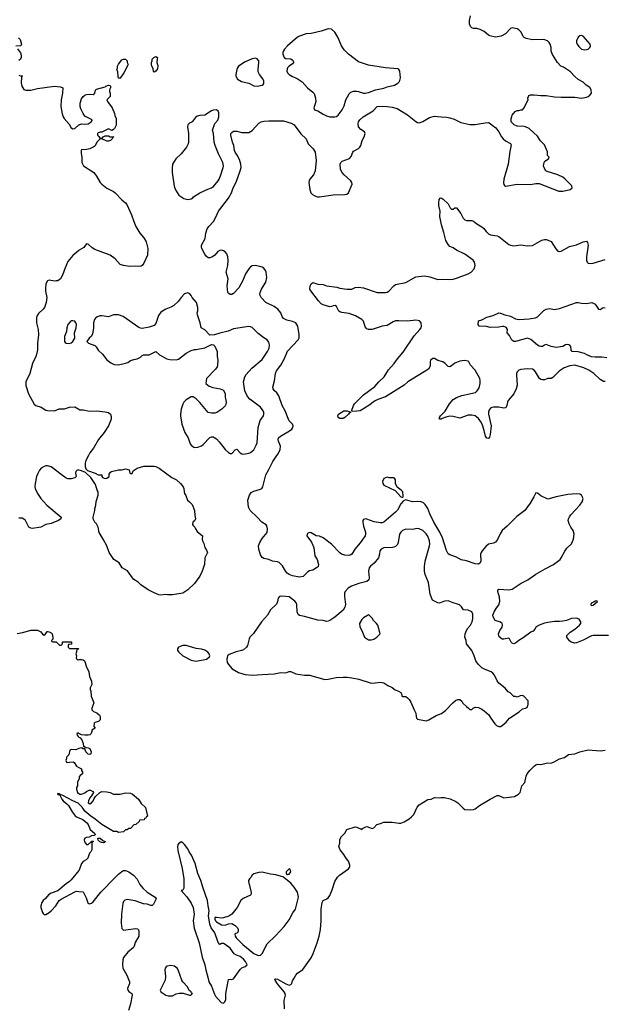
# Model space of a CAD drawing. Header units: inches. Extents: x 1793441 to 1900654, y 320892 to 470514.
# Tile 30 of 99: x 1819299 to 1826220, y 393503 to 405159. Entities that reach past the tile are written whole.
import ezdxf

# ---------------------------------------------------------------- set-up
doc = ezdxf.new("R2010")
doc.units = ezdxf.units.IN
doc.header["$MEASUREMENT"] = 0
for name, color, linetype in [('B8319', 7, 'Continuous'), ('B8329', 7, 'Continuous'), ('B8410', 7, 'Continuous'), ('B8420', 7, 'Continuous')]:
    doc.layers.add(name, color=color, linetype=linetype)

msp = doc.modelspace()

# ---------------------------------------------------------------- linework, layer by layer
at = {"layer": 'B8319', "color": 5, "elevation": 320}
for points in [[(1820000, 399826), (1819990, 399829), (1819977, 399823), (1819965, 399810), (1819961, 399790), (1819966, 399750), (1819950, 399734), (1819910, 399722), (1819870, 399725), (1819850, 399733), (1819790, 399773), (1819670, 399866), (1819630, 399877), (1819610, 399876), (1819587, 399870), (1819555, 399850), (1819535, 399825), (1819513, 399787), (1819499, 399750), (1819482, 399670), (1819479, 399630), (1819483, 399610), (1819510, 399550), (1819549, 399489), (1819619, 399410), (1819792, 399270), (1819785, 399250), (1819758, 399230), (1819670, 399195), (1819610, 399181), (1819550, 399150), (1819450, 399136), (1819430, 399138), (1819409, 399150), (1819366, 399230), (1819350, 399246), (1819330, 399256), (1819290, 399257)], [(1819270, 397894), (1819337, 397903), (1819431, 397931), (1819470, 397934), (1819511, 397931), (1819550, 397911), (1819570, 397885), (1819590, 397872), (1819600, 397880), (1819625, 397915), (1819630, 397918), (1819650, 397912), (1819670, 397902), (1819682, 397890), (1819693, 397847), (1819693, 397827), (1819674, 397810), (1819678, 397798), (1819690, 397794), (1819730, 397794), (1819770, 397754), (1819790, 397754), (1819798, 397762), (1819806, 397770), (1819806, 397790), (1819810, 397794), (1819910, 397794), (1819914, 397790), (1819913, 397767), (1819878, 397762), (1819874, 397750), (1819874, 397730), (1819890, 397714), (1819994, 397714), (1819990, 397706), (1819978, 397702), (1819973, 397687), (1819973, 397673), (1819965, 397650), (1819971, 397630), (1819966, 397606), (1819970, 397594), (1819982, 397582), (1820000, 397583)], [(1820000, 396710), (1819990, 396715), (1819974, 396710), (1819978, 396690), (1819990, 396672), (1820000, 396666)], [(1820000, 396530), (1819964, 396516), (1819910, 396518), (1819894, 396510), (1819882, 396458), (1819853, 396427), (1819853, 396413), (1819845, 396390), (1819854, 396370), (1819870, 396365), (1819889, 396371), (1819932, 396372), (1819944, 396364), (1819970, 396322), (1820000, 396307)], [(1820000, 396166), (1819984, 396136), (1819982, 396090), (1819972, 396070), (1819972, 396050), (1819982, 396010), (1820000, 395998)], [(1820000, 395876), (1819990, 395886), (1819929, 395910), (1819810, 395976), (1819790, 395984), (1819780, 395980), (1819778, 395990), (1819765, 395995), (1819750, 395998), (1819745, 395995), (1819750, 395988), (1819767, 395987), (1819780, 395980), (1819779, 395970), (1819797, 395930), (1819813, 395910), (1819857, 395877), (1819875, 395855), (1819920, 395780), (1819955, 395735), (1819978, 395718), (1820000, 395709)], [(1820000, 395087), (1819910, 394975), (1819890, 394957), (1819849, 394931), (1819752, 394848), (1819670, 394820), (1819642, 394798), (1819606, 394754), (1819576, 394730), (1819561, 394710), (1819548, 394670), (1819551, 394650), (1819571, 394591), (1819579, 394579), (1819590, 394567), (1819610, 394568), (1819650, 394589), (1819670, 394608), (1819728, 394670), (1819767, 394730), (1819790, 394748), (1819950, 394834), (1819970, 394841), (1820000, 394838)]]:
    msp.add_lwpolyline(points, dxfattribs=at)
at = {"layer": 'B8329', "color": 5, "elevation": 320}
for points in [[(1820112, 400000), (1820081, 399939), (1820074, 399910), (1820075, 399870), (1820083, 399843), (1820102, 399822), (1820191, 399791), (1820230, 399772), (1820270, 399772), (1820272, 399750), (1820280, 399740), (1820310, 399726), (1820330, 399732), (1820358, 399750), (1820360, 399780), (1820376, 399804), (1820386, 399810), (1820469, 399831), (1820510, 399831), (1820550, 399842), (1820594, 399830), (1820605, 399790), (1820610, 399785), (1820630, 399785), (1820643, 399817), (1820690, 399851), (1820770, 399875), (1820890, 399875), (1820912, 399870), (1820951, 399850), (1821100, 399740), (1821154, 399710), (1821201, 399670), (1821233, 399630), (1821242, 399610), (1821245, 399570), (1821251, 399550), (1821266, 399526), (1821285, 399470), (1821310, 399451), (1821339, 399419), (1821367, 399350), (1821371, 399291), (1821381, 399250), (1821371, 399230), (1821348, 399210), (1821344, 399184), (1821351, 399170), (1821373, 399153), (1821381, 399130), (1821401, 399101), (1821465, 399050), (1821458, 399010), (1821462, 398990), (1821479, 398959), (1821491, 398910), (1821510, 398878), (1821521, 398850), (1821491, 398790), (1821487, 398710), (1821481, 398690), (1821459, 398630), (1821431, 398570), (1821370, 398486), (1821291, 398410), (1821230, 398370), (1821110, 398350), (1821050, 398350), (1821030, 398354), (1820970, 398346), (1820948, 398350), (1820890, 398373), (1820821, 398410), (1820735, 398470), (1820701, 398501), (1820650, 398533), (1820633, 398550), (1820574, 398634), (1820514, 398670), (1820478, 398730), (1820415, 398770), (1820358, 398850), (1820329, 398929), (1820289, 399010), (1820241, 399090), (1820229, 399150), (1820209, 399189), (1820189, 399210), (1820169, 399250), (1820169, 399270), (1820189, 399350), (1820189, 399370), (1820201, 399410), (1820205, 399455), (1820229, 399530), (1820228, 399568), (1820215, 399590), (1820198, 399658), (1820140, 399740), (1820079, 399799), (1820030, 399819), (1820000, 399826)], [(1826270, 397870), (1826090, 397867), (1826070, 397863), (1825970, 397814), (1825890, 397782), (1825870, 397780), (1825829, 397790), (1825807, 397807), (1825775, 397850), (1825777, 397870), (1825817, 397910), (1825870, 397942), (1825925, 397990), (1825941, 398010), (1825941, 398030), (1825921, 398061), (1825890, 398075), (1825830, 398072), (1825772, 398048), (1825730, 398039), (1825690, 398034), (1825630, 398036), (1825550, 398022), (1825510, 398013), (1825450, 397990), (1825415, 397970), (1825398, 397942), (1825378, 397922), (1825350, 397908), (1825259, 397841), (1825209, 397811), (1825170, 397777), (1825150, 397769), (1825130, 397777), (1825117, 397790), (1825098, 397830), (1825090, 397838), (1825030, 397824), (1825010, 397824), (1824974, 397854), (1824968, 397890), (1824984, 397930), (1825011, 397969), (1825014, 397994), (1825010, 398010), (1824990, 398025), (1824926, 398046), (1824905, 398090), (1824902, 398110), (1824915, 398150), (1824939, 398190), (1824971, 398230), (1824983, 398270), (1824981, 398321), (1824959, 398390), (1824959, 398410), (1824970, 398417), (1825090, 398410), (1825130, 398418), (1825235, 398490), (1825313, 398527), (1825410, 398595), (1825520, 398660), (1825619, 398710), (1825696, 398770), (1825711, 398790), (1825751, 398869), (1825778, 398902), (1825830, 398954), (1825857, 399010), (1825865, 399070), (1825851, 399110), (1825824, 399150), (1825804, 399190), (1825794, 399230), (1825795, 399250), (1825806, 399274), (1825823, 399297), (1825932, 399410), (1825959, 399450), (1825969, 399490), (1825950, 399529), (1825930, 399541), (1825890, 399546), (1825790, 399538), (1825651, 399509), (1825550, 399482), (1825470, 399521), (1825430, 399555), (1825410, 399558), (1825387, 399510), (1825343, 399437), (1825280, 399350), (1825183, 399277), (1825070, 399162), (1825010, 399110), (1824986, 399074), (1824955, 399005), (1824930, 398972), (1824910, 398961), (1824850, 398950), (1824818, 398922), (1824776, 398870), (1824761, 398850), (1824754, 398830), (1824759, 398750), (1824750, 398728), (1824730, 398714), (1824690, 398718), (1824590, 398752), (1824526, 398766), (1824470, 398795), (1824390, 398825), (1824370, 398837), (1824350, 398875), (1824306, 399026), (1824273, 399093), (1824203, 399210), (1824154, 399310), (1824131, 399371), (1824101, 399421), (1824079, 399439), (1824051, 399451), (1824010, 399456), (1823950, 399452), (1823865, 399475), (1823840, 399460), (1823810, 399426), (1823770, 399352), (1823750, 399327), (1823610, 399210), (1823590, 399201), (1823570, 399201), (1823495, 399215), (1823410, 399246), (1823390, 399250), (1823370, 399244), (1823363, 399230), (1823363, 399210), (1823370, 399163), (1823391, 399091), (1823393, 399070), (1823388, 399050), (1823330, 398966), (1823265, 398890), (1823232, 398830), (1823210, 398818), (1823190, 398816), (1823150, 398819), (1823110, 398833), (1823089, 398849), (1822992, 398952), (1822890, 399027), (1822850, 399044), (1822810, 399049), (1822750, 399086), (1822730, 399087), (1822705, 399075), (1822701, 399070), (1822699, 399050), (1822755, 398975), (1822782, 398910), (1822792, 398812), (1822819, 398770), (1822836, 398710), (1822833, 398687), (1822823, 398677), (1822770, 398644), (1822730, 398634), (1822710, 398624), (1822654, 398566), (1822610, 398560), (1822530, 398577), (1822490, 398591), (1822467, 398607), (1822448, 398628), (1822410, 398695), (1822370, 398734), (1822350, 398741), (1822290, 398750), (1822250, 398768), (1822190, 398780), (1822170, 398791), (1822150, 398825), (1822129, 398890), (1822126, 398930), (1822142, 398970), (1822170, 399019), (1822229, 399090), (1822233, 399133), (1822226, 399166), (1822218, 399178), (1822164, 399210), (1822112, 399270), (1822029, 399350), (1822007, 399390), (1821999, 399470), (1822020, 399530), (1822040, 399560), (1822070, 399577), (1822150, 399601), (1822164, 399610), (1822177, 399630), (1822212, 399770), (1822248, 399832), (1822296, 399930), (1822345, 400000)], [(1820000, 397583), (1820030, 397586), (1820050, 397581), (1820065, 397570), (1820076, 397550), (1820085, 397505), (1820117, 397437), (1820124, 397384), (1820151, 397330), (1820152, 397290), (1820134, 397250), (1820134, 397230), (1820142, 397210), (1820145, 397150), (1820178, 397070), (1820154, 397010), (1820154, 396990), (1820174, 396970), (1820212, 396952), (1820244, 396924), (1820251, 396910), (1820251, 396870), (1820231, 396849), (1820190, 396839), (1820181, 396830), (1820178, 396790), (1820192, 396770), (1820152, 396748), (1820152, 396732), (1820145, 396710), (1820130, 396695), (1820111, 396689), (1820069, 396689), (1820030, 396695), (1820000, 396710)], [(1820000, 396666), (1820016, 396656), (1820035, 396635), (1820051, 396589), (1820054, 396554), (1820066, 396554), (1820082, 396542), (1820110, 396541), (1820131, 396530), (1820145, 396490), (1820142, 396470), (1820130, 396462), (1820110, 396464), (1820082, 396490), (1820076, 396516), (1820070, 396526), (1820048, 396528), (1820038, 396538), (1820016, 396536), (1820000, 396530)], [(1822434, 393450), (1822429, 393550), (1822444, 393610), (1822441, 393630), (1822431, 393650), (1822350, 393744), (1822322, 393790), (1822321, 393799), (1822330, 393806), (1822350, 393800), (1822450, 393745), (1822489, 393731), (1822510, 393736), (1822521, 393750), (1822524, 393770), (1822533, 393790), (1822550, 393812), (1822569, 393850), (1822589, 393870), (1822650, 393914), (1822748, 394052), (1822775, 394105), (1822822, 394230), (1822845, 394310), (1822860, 394390), (1822870, 394490), (1822869, 394630), (1822879, 394710), (1822890, 394730), (1822934, 394750), (1822950, 394763), (1822969, 394790), (1823000, 394860), (1823030, 394958), (1823063, 395010), (1823084, 395030), (1823190, 395105), (1823209, 395130), (1823209, 395150), (1823190, 395198), (1823167, 395227), (1823138, 395278), (1823094, 395330), (1823079, 395370), (1823089, 395410), (1823090, 395454), (1823109, 395490), (1823149, 395531), (1823170, 395571), (1823270, 395605), (1823290, 395602), (1823350, 395574), (1823356, 395584), (1823395, 395605), (1823410, 395606), (1823470, 395585), (1823490, 395592), (1823527, 395633), (1823570, 395642), (1823610, 395659), (1823710, 395659), (1823790, 395647), (1823812, 395648), (1823850, 395664), (1823910, 395699), (1823939, 395721), (1823964, 395750), (1824005, 395835), (1824030, 395863), (1824130, 395926), (1824169, 395931), (1824209, 395951), (1824270, 395946), (1824290, 395951), (1824329, 395951), (1824394, 395934), (1824463, 395903), (1824487, 395887), (1824550, 395825), (1824570, 395811), (1824630, 395806), (1824670, 395810), (1824690, 395819), (1824743, 395857), (1824867, 395933), (1824950, 395973), (1824970, 395973), (1825030, 395949), (1825155, 395965), (1825204, 395990), (1825222, 396010), (1825242, 396090), (1825279, 396130), (1825295, 396205), (1825307, 396230), (1825338, 396270), (1825390, 396324), (1825410, 396337), (1825430, 396344), (1825470, 396343), (1825530, 396357), (1825597, 396363), (1825627, 396373), (1825690, 396408), (1825750, 396425), (1825798, 396462), (1825870, 396468), (1825930, 396490), (1826030, 396517), (1826175, 396505), (1826230, 396513)], [(1820000, 396307), (1820032, 396292), (1820032, 396270), (1820042, 396250), (1820042, 396230), (1820014, 396210), (1820004, 396196), (1820002, 396170), (1820000, 396166)], [(1820000, 395998), (1820010, 395992), (1820030, 395991), (1820070, 396005), (1820090, 396022), (1820123, 396037), (1820138, 396038), (1820164, 396024), (1820172, 396010), (1820151, 395969), (1820130, 395948), (1820115, 395910), (1820111, 395890), (1820130, 395876), (1820150, 395887), (1820169, 395910), (1820180, 395940), (1820197, 395963), (1820249, 396011), (1820270, 396021), (1820330, 396019), (1820370, 396011), (1820410, 395991), (1820490, 395991), (1820550, 396006), (1820610, 396001), (1820630, 395995), (1820707, 395930), (1820739, 395879), (1820790, 395831), (1820814, 395730), (1820798, 395722), (1820793, 395707), (1820778, 395702), (1820773, 395687), (1820718, 395682), (1820713, 395667), (1820674, 395630), (1820650, 395626), (1820610, 395586), (1820590, 395586), (1820572, 395568), (1820553, 395567), (1820530, 395546), (1820470, 395538), (1820448, 395548), (1820411, 395549), (1820272, 395630), (1820194, 395694), (1820141, 395730), (1820070, 395790), (1820038, 395838), (1820000, 395876)], [(1820000, 395709), (1820046, 395690), (1820095, 395650), (1820110, 395630), (1820134, 395574), (1820185, 395530), (1820191, 395509), (1820180, 395500), (1820150, 395498), (1820120, 395480), (1820090, 395478), (1820072, 395468), (1820062, 395450), (1820065, 395425), (1820090, 395394), (1820110, 395394), (1820130, 395414), (1820142, 395418), (1820150, 395434), (1820170, 395434), (1820174, 395430), (1820158, 395422), (1820154, 395410), (1820152, 395330), (1820142, 395310), (1820126, 395294), (1820105, 395235), (1820085, 395215), (1820050, 395195), (1820031, 395170), (1820003, 395090), (1820000, 395087)], [(1820000, 394838), (1820050, 394834), (1820085, 394765), (1820106, 394706), (1820116, 394696), (1820130, 394693), (1820150, 394702), (1820170, 394715), (1820258, 394830), (1820315, 394885), (1820370, 394947), (1820470, 395043), (1820510, 395077), (1820530, 395087), (1820550, 395088), (1820590, 395071), (1820645, 395030), (1820690, 394983), (1820722, 394922), (1820757, 394877), (1820810, 394830), (1820904, 394770), (1820914, 394750), (1820883, 394690), (1820867, 394673), (1820850, 394672), (1820810, 394687), (1820766, 394694), (1820667, 394727), (1820570, 394745), (1820544, 394736), (1820530, 394720), (1820522, 394698), (1820506, 394570), (1820502, 394462), (1820510, 394400), (1820530, 394379), (1820670, 394399), (1820695, 394395), (1820705, 394385), (1820711, 394371), (1820711, 394311), (1820667, 394233), (1820655, 394190), (1820645, 394175), (1820581, 394119), (1820530, 394056), (1820520, 394030), (1820515, 393970), (1820522, 393930), (1820567, 393850), (1820599, 393770), (1820601, 393750), (1820577, 393690), (1820581, 393670), (1820590, 393656), (1820626, 393630), (1820630, 393610), (1820610, 393510), (1820587, 393430)]]:
    msp.add_lwpolyline(points, dxfattribs=at)
at = {"layer": 'B8329', "color": 5}
for points, elevation in [([(1823650, 399742), (1823610, 399728), (1823596, 399690), (1823599, 399670), (1823611, 399650), (1823744, 399584), (1823810, 399511), (1823830, 399502), (1823838, 399510), (1823839, 399521), (1823833, 399570), (1823814, 399590), (1823766, 399626), (1823749, 399670), (1823749, 399710), (1823738, 399730), (1823730, 399735), (1823675, 399735)], 320), ([(1824006, 399134), (1823950, 399124), (1823870, 399128), (1823830, 399113), (1823810, 399094), (1823795, 399070), (1823779, 398970), (1823770, 398947), (1823750, 398924), (1823730, 398913), (1823712, 398910), (1823610, 398905), (1823577, 398890), (1823564, 398870), (1823558, 398830), (1823545, 398790), (1823495, 398725), (1823452, 398690), (1823437, 398670), (1823429, 398630), (1823438, 398550), (1823434, 398526), (1823410, 398509), (1823315, 398485), (1823226, 398454), (1823188, 398430), (1823154, 398390), (1823145, 398370), (1823143, 398330), (1823157, 398237), (1823150, 398204), (1823130, 398170), (1823030, 398084), (1822970, 398048), (1822950, 398038), (1822930, 398036), (1822890, 398045), (1822830, 398049), (1822670, 398095), (1822610, 398104), (1822597, 398117), (1822583, 398150), (1822580, 398230), (1822575, 398250), (1822557, 398277), (1822490, 398325), (1822450, 398332), (1822385, 398335), (1822370, 398328), (1822358, 398310), (1822351, 398270), (1822339, 398241), (1822270, 398174), (1822231, 398110), (1822160, 398030), (1822067, 397893), (1822024, 397850), (1822015, 397830), (1821997, 397750), (1821984, 397730), (1821950, 397701), (1821925, 397690), (1821863, 397677), (1821777, 397643), (1821761, 397630), (1821755, 397610), (1821751, 397590), (1821755, 397550), (1821770, 397525), (1821815, 397475), (1821891, 397430), (1821967, 397407), (1822050, 397401), (1822170, 397407), (1822310, 397417), (1822391, 397431), (1822450, 397427), (1822490, 397441), (1822510, 397441), (1822570, 397417), (1822670, 397401), (1822730, 397398), (1822910, 397350), (1822950, 397352), (1823046, 397370), (1823130, 397375), (1823174, 397374), (1823230, 397369), (1823313, 397353), (1823450, 397308), (1823474, 397306), (1823570, 397317), (1823610, 397310), (1823658, 397278), (1823710, 397255), (1823744, 397224), (1823785, 397210), (1823813, 397193), (1823825, 397170), (1823825, 397150), (1823830, 397145), (1823870, 397146), (1823890, 397131), (1823910, 397110), (1823930, 397078), (1823971, 396990), (1823987, 396950), (1823991, 396911), (1823998, 396890), (1824010, 396878), (1824090, 396861), (1824110, 396859), (1824142, 396870), (1824230, 396921), (1824294, 396946), (1824340, 396980), (1824427, 397073), (1824460, 397100), (1824487, 397113), (1824510, 397110), (1824532, 397092), (1824547, 397067), (1824587, 397027), (1824614, 397010), (1824630, 396994), (1824650, 396994), (1824666, 397010), (1824690, 397022), (1824730, 397016), (1824770, 396996), (1824798, 396978), (1824851, 396931), (1824875, 396890), (1824924, 396824), (1824945, 396805), (1824970, 396792), (1824990, 396792), (1825010, 396802), (1825057, 396843), (1825098, 396890), (1825214, 396966), (1825250, 397002), (1825286, 397010), (1825310, 397022), (1825318, 397058), (1825317, 397097), (1825266, 397150), (1825250, 397158), (1825224, 397156), (1825190, 397138), (1825170, 397146), (1825147, 397147), (1825106, 397190), (1825082, 397202), (1825045, 397245), (1824970, 397305), (1824950, 397333), (1824919, 397399), (1824902, 397422), (1824879, 397439), (1824810, 397466), (1824770, 397487), (1824725, 397530), (1824701, 397570), (1824679, 397630), (1824650, 397690), (1824590, 397770), (1824583, 397810), (1824567, 397850), (1824571, 397890), (1824579, 397910), (1824602, 397950), (1824636, 397990), (1824655, 398030), (1824662, 398070), (1824663, 398123), (1824650, 398149), (1824610, 398167), (1824552, 398172), (1824529, 398210), (1824506, 398230), (1824481, 398241), (1824430, 398254), (1824370, 398279), (1824330, 398275), (1824270, 398250), (1824250, 398255), (1824187, 398287), (1824159, 398359), (1824137, 398497), (1824101, 398590), (1824092, 398630), (1824093, 398687), (1824100, 398750), (1824152, 398930), (1824154, 398950), (1824149, 398990), (1824130, 399044), (1824110, 399073), (1824070, 399113), (1824030, 399132)], 340), ([(1826130, 398278), (1826110, 398274), (1826097, 398263), (1826066, 398250), (1826062, 398230), (1826070, 398225), (1826090, 398226), (1826138, 398270), (1826135, 398275)], 320), ([(1823430, 398118), (1823415, 398105), (1823370, 398079), (1823350, 398057), (1823323, 398010), (1823324, 397970), (1823351, 397930), (1823382, 397850), (1823430, 397818), (1823463, 397817), (1823490, 397825), (1823528, 397850), (1823568, 397890), (1823537, 397990), (1823525, 398010), (1823487, 398047), (1823470, 398075)], 360), ([(1821270, 397750), (1821231, 397750), (1821200, 397740), (1821181, 397730), (1821166, 397710), (1821167, 397690), (1821183, 397670), (1821230, 397630), (1821330, 397575), (1821390, 397567), (1821512, 397588), (1821545, 397615), (1821549, 397630), (1821543, 397650), (1821527, 397670), (1821490, 397697), (1821450, 397708), (1821390, 397714)], 340), ([(1820290, 395415), (1820270, 395418), (1820248, 395428), (1820227, 395447), (1820226, 395470), (1820250, 395471), (1820283, 395443), (1820310, 395430), (1820310, 395426), (1820302, 395418)], 320), ([(1821210, 395426), (1821178, 395402), (1821170, 395390), (1821167, 395373), (1821170, 395324), (1821221, 395110), (1821241, 394990), (1821243, 394877), (1821230, 394855), (1821212, 394850), (1821222, 394842), (1821225, 394830), (1821240, 394820), (1821277, 394777), (1821330, 394700), (1821354, 394650), (1821364, 394570), (1821352, 394490), (1821364, 394404), (1821424, 394230), (1821460, 394060), (1821490, 393970), (1821502, 393910), (1821532, 393810), (1821538, 393770), (1821570, 393718), (1821604, 393624), (1821619, 393599), (1821686, 393526), (1821710, 393515), (1821728, 393532), (1821738, 393562), (1821739, 393630), (1821770, 393796), (1821790, 393799), (1821810, 393795), (1821830, 393803), (1821910, 393916), (1821930, 393936), (1821970, 393952), (1821991, 393970), (1821974, 394010), (1821950, 394039), (1821910, 394068), (1821865, 394085), (1821840, 394100), (1821790, 394167), (1821730, 394212), (1821710, 394222), (1821690, 394223), (1821670, 394213), (1821650, 394236), (1821608, 394350), (1821567, 394407), (1821549, 394450), (1821536, 394550), (1821541, 394610), (1821529, 394670), (1821524, 394730), (1821470, 394876), (1821444, 394970), (1821410, 395050), (1821375, 395170), (1821332, 395270), (1821305, 395310), (1821290, 395344), (1821250, 395394), (1821230, 395415)], 340), ([(1822170, 395066), (1822130, 395064), (1822072, 395048), (1822051, 395030), (1822035, 395005), (1822019, 394990), (1822008, 394970), (1822008, 394952), (1822039, 394830), (1822038, 394810), (1822030, 394797), (1821945, 394755), (1821916, 394730), (1821872, 394648), (1821810, 394570), (1821774, 394546), (1821710, 394525), (1821690, 394523), (1821630, 394532), (1821614, 394530), (1821611, 394529), (1821608, 394512), (1821617, 394490), (1821630, 394478), (1821690, 394445), (1821730, 394441), (1821770, 394456), (1821810, 394459), (1821850, 394438), (1821878, 394410), (1821886, 394390), (1821886, 394370), (1821878, 394350), (1821857, 394343), (1821848, 394332), (1821849, 394310), (1821862, 394290), (1821942, 394210), (1822070, 394105), (1822116, 394084), (1822130, 394081), (1822150, 394084), (1822170, 394104), (1822230, 394219), (1822328, 394312), (1822430, 394426), (1822490, 394505), (1822534, 394586), (1822564, 394630), (1822601, 394770), (1822587, 394830), (1822550, 394890), (1822510, 394936), (1822426, 395006), (1822414, 395014), (1822370, 395023), (1822330, 395037), (1822270, 395043)], 340), ([(1822490, 395106), (1822452, 395070), (1822452, 395050), (1822461, 395041), (1822470, 395038), (1822490, 395045), (1822508, 395070), (1822502, 395102)], 340), ([(1821090, 393963), (1821046, 393954), (1821033, 393947), (1821022, 393930), (1821018, 393910), (1821025, 393830), (1821022, 393790), (1820962, 393670), (1820970, 393649), (1821030, 393610), (1821057, 393603), (1821110, 393604), (1821150, 393626), (1821186, 393634), (1821234, 393634), (1821310, 393612), (1821327, 393613), (1821346, 393630), (1821335, 393635), (1821328, 393650), (1821306, 393666), (1821285, 393710), (1821229, 393770), (1821217, 393790), (1821181, 393901), (1821167, 393927), (1821130, 393956)], 340)]:
    msp.add_lwpolyline(points, close=True, dxfattribs=dict(at, elevation=elevation))
at = {"layer": 'B8410', "color": 5, "elevation": 320}
for points in [[(1819285, 404945), (1819305, 404925), (1819322, 404870), (1819314, 404850), (1819254, 404846)], [(1819275, 404815), (1819308, 404768), (1819318, 404738), (1819316, 404710), (1819307, 404693), (1819290, 404675)], [(1819290, 404502), (1819310, 404494), (1819330, 404494), (1819334, 404490), (1819322, 404478), (1819316, 404410), (1819323, 404370), (1819350, 404331), (1819370, 404325), (1819430, 404324), (1819510, 404345), (1819710, 404371), (1819784, 404364), (1819810, 404352), (1819807, 404290), (1819791, 404210), (1819788, 404130), (1819803, 404043), (1819814, 404010), (1819827, 403990), (1819883, 403923), (1819910, 403878), (1819927, 403867), (1819950, 403871), (1820000, 403912)], [(1820000, 402427), (1819930, 402367), (1819870, 402296), (1819837, 402223), (1819807, 402133), (1819783, 402090), (1819750, 402069), (1819730, 402066), (1819710, 402065), (1819650, 402076), (1819630, 402069), (1819610, 402030), (1819604, 401976), (1819604, 401944), (1819619, 401870), (1819614, 401810), (1819593, 401750), (1819576, 401730), (1819520, 401680), (1819504, 401650), (1819499, 401630), (1819499, 401570), (1819517, 401490), (1819521, 401430), (1819509, 401330), (1819509, 401250), (1819503, 401210), (1819490, 401170), (1819452, 401090), (1819420, 400970), (1819373, 400870), (1819370, 400830), (1819403, 400730), (1819469, 400609), (1819490, 400593), (1819552, 400572), (1819610, 400538), (1819630, 400533), (1819710, 400528), (1819768, 400552), (1819790, 400554), (1819830, 400551), (1819890, 400570), (1819950, 400576), (1820000, 400547)]]:
    msp.add_lwpolyline(points, dxfattribs=at)
at = {"layer": 'B8410', "color": 5, "elevation": 340}
msp.add_lwpolyline([(1819930, 401594), (1819910, 401592), (1819897, 401583), (1819868, 401550), (1819857, 401510), (1819852, 401468), (1819831, 401410), (1819828, 401368), (1819831, 401350), (1819839, 401339), (1819851, 401331), (1819890, 401327), (1819910, 401335), (1819929, 401350), (1819953, 401390), (1819947, 401450), (1819966, 401510), (1819971, 401550), (1819965, 401570), (1819950, 401589)], close=True, dxfattribs=at)
at = {"layer": 'B8420', "color": 5}
for points, elevation in [([(1822345, 400000), (1822359, 400021), (1822384, 400070), (1822385, 400110), (1822363, 400170), (1822360, 400190), (1822364, 400210), (1822387, 400230), (1822494, 400290), (1822520, 400310), (1822534, 400330), (1822537, 400350), (1822530, 400369), (1822491, 400411), (1822476, 400436), (1822441, 400530), (1822405, 400590), (1822366, 400706), (1822342, 400742), (1822312, 400770), (1822299, 400790), (1822295, 400810), (1822315, 400885), (1822328, 400970), (1822338, 401002), (1822391, 401069), (1822433, 401147), (1822470, 401235), (1822597, 401370), (1822606, 401394), (1822607, 401433), (1822592, 401530), (1822569, 401569), (1822530, 401586), (1822463, 401603), (1822423, 401623), (1822406, 401646), (1822390, 401690), (1822357, 401730), (1822310, 401763), (1822214, 401810), (1822157, 401870), (1822143, 401903), (1822145, 401930), (1822162, 401970), (1822212, 402050), (1822225, 402105), (1822217, 402170), (1822210, 402190), (1822190, 402217), (1822168, 402228), (1822090, 402247), (1822050, 402245), (1822030, 402234), (1822010, 402211), (1821974, 402150), (1821941, 402070), (1821894, 401986), (1821830, 401918), (1821810, 401906), (1821790, 401907), (1821776, 401916), (1821764, 401930), (1821757, 402010), (1821769, 402090), (1821743, 402170), (1821764, 402250), (1821768, 402308), (1821764, 402350), (1821750, 402387), (1821731, 402411), (1821710, 402424), (1821690, 402430), (1821670, 402428), (1821645, 402415), (1821608, 402372), (1821581, 402350), (1821550, 402340), (1821530, 402341), (1821510, 402355), (1821490, 402382), (1821454, 402450), (1821450, 402470), (1821452, 402490), (1821493, 402570), (1821502, 402630), (1821518, 402682), (1821537, 402710), (1821592, 402768), (1821621, 402819), (1821651, 402890), (1821770, 403044), (1821806, 403110), (1821827, 403170), (1821863, 403237), (1821911, 403370), (1821920, 403410), (1821919, 403450), (1821902, 403502), (1821874, 403554), (1821850, 403590), (1821842, 403610), (1821833, 403670), (1821817, 403710), (1821798, 403790), (1821800, 403810), (1821810, 403824), (1821830, 403837), (1821850, 403840), (1821870, 403839), (1821930, 403824), (1822010, 403823), (1822050, 403845), (1822130, 403934), (1822158, 403950), (1822190, 403957), (1822250, 403963), (1822423, 403963), (1822512, 403932), (1822550, 403912), (1822627, 403807), (1822690, 403750), (1822716, 403690), (1822774, 403630), (1822799, 403590), (1822807, 403490), (1822799, 403370), (1822779, 403321), (1822735, 403270), (1822725, 403250), (1822721, 403230), (1822732, 403150), (1822747, 403110), (1822766, 403090), (1822793, 403073), (1822823, 403063), (1822850, 403060), (1823010, 403086), (1823150, 403089), (1823170, 403094), (1823193, 403110), (1823236, 403210), (1823232, 403230), (1823218, 403250), (1823141, 403321), (1823113, 403353), (1823096, 403390), (1823093, 403450), (1823102, 403470), (1823117, 403483), (1823203, 403517), (1823222, 403538), (1823241, 403590), (1823250, 403603), (1823310, 403633), (1823327, 403650), (1823337, 403670), (1823352, 403728), (1823377, 403770), (1823389, 403810), (1823382, 403830), (1823337, 403857), (1823310, 403889), (1823305, 403925), (1823311, 403950), (1823327, 403973), (1823366, 404010), (1823482, 404078), (1823531, 404129), (1823550, 404135), (1823650, 404131), (1823710, 404122), (1823767, 404107), (1823890, 404032), (1823990, 403955), (1824010, 403943), (1824030, 403939), (1824070, 403954), (1824150, 404002), (1824210, 404018), (1824290, 404007), (1824350, 404004), (1824390, 403996), (1824441, 403981), (1824521, 403941), (1824630, 403916), (1824690, 403916), (1824810, 403939), (1824850, 403940), (1824870, 403930), (1824891, 403910), (1824937, 403877), (1824972, 403832), (1825004, 403770), (1825022, 403750), (1825050, 403726), (1825110, 403691), (1825117, 403677), (1825101, 403599), (1825082, 403450), (1825029, 403270), (1825026, 403226), (1825030, 403206), (1825037, 403197), (1825050, 403188), (1825190, 403210), (1825347, 403207), (1825410, 403220), (1825450, 403221), (1825682, 403130), (1825730, 403128), (1825815, 403150), (1825839, 403170), (1825834, 403190), (1825754, 403275), (1825730, 403294), (1825670, 403324), (1825542, 403362), (1825529, 403369), (1825510, 403398), (1825502, 403430), (1825508, 403470), (1825516, 403484), (1825558, 403510), (1825566, 403530), (1825546, 403550), (1825547, 403593), (1825510, 403678), (1825466, 403726), (1825430, 403779), (1825330, 403869), (1825289, 403889), (1825270, 403894), (1825190, 403897), (1825154, 403914), (1825118, 403950), (1825118, 403990), (1825127, 404013), (1825128, 404030), (1825166, 404070), (1825190, 404082), (1825210, 404082), (1825230, 404092), (1825250, 404092), (1825268, 404110), (1825318, 404210), (1825315, 404230), (1825322, 404250), (1825330, 404262), (1825346, 404270), (1825390, 404271), (1825470, 404261), (1825530, 404262), (1825630, 404245), (1825710, 404240), (1825870, 404242), (1825950, 404231), (1826010, 404242), (1826029, 404250), (1826050, 404266), (1826069, 404290), (1826065, 404330), (1826050, 404354), (1826005, 404385), (1825970, 404417), (1825912, 404452), (1825869, 404490), (1825821, 404541), (1825735, 404595), (1825707, 404607), (1825664, 404650), (1825606, 404746), (1825590, 404786), (1825589, 404830), (1825579, 404870), (1825569, 404890), (1825549, 404909), (1825505, 404925), (1825370, 404921), (1825294, 404934), (1825270, 404946), (1825259, 404959), (1825235, 405010), (1825210, 405040), (1825190, 405051), (1825150, 405060), (1825130, 405061), (1825110, 405054), (1825049, 404991), (1824997, 404963), (1824930, 404953), (1824866, 404966), (1824850, 404974), (1824798, 405018), (1824750, 405043), (1824710, 405055), (1824670, 405056), (1824650, 405064), (1824637, 405077), (1824626, 405110), (1824626, 405150), (1824636, 405204)], 320), ([(1820000, 403912), (1820005, 403915), (1820030, 403925), (1820070, 403921), (1820110, 403925), (1820146, 403950), (1820156, 403964), (1820158, 403970), (1820150, 403978), (1820070, 404018), (1820049, 404049), (1820023, 404103), (1820017, 404130), (1820017, 404170), (1820030, 404222), (1820049, 404250), (1820070, 404267), (1820090, 404274), (1820130, 404277), (1820170, 404272), (1820188, 404290), (1820195, 404325), (1820210, 404338), (1820310, 404362), (1820318, 404370), (1820350, 404385), (1820370, 404378), (1820376, 404370), (1820376, 404350), (1820362, 404330), (1820362, 404310), (1820371, 404289), (1820371, 404250), (1820332, 404210), (1820338, 404190), (1820394, 404114), (1820422, 404050), (1820424, 404024), (1820442, 403990), (1820442, 403910), (1820422, 403870), (1820410, 403858), (1820390, 403848), (1820350, 403866), (1820271, 403829), (1820250, 403828), (1820230, 403818), (1820222, 403810), (1820222, 403790), (1820237, 403777), (1820250, 403754), (1820270, 403754), (1820286, 403770), (1820310, 403782), (1820350, 403782), (1820370, 403772), (1820414, 403770), (1820398, 403762), (1820394, 403750), (1820374, 403730), (1820350, 403722), (1820330, 403722), (1820270, 403748), (1820253, 403747), (1820212, 403710), (1820194, 403666), (1820170, 403649), (1820130, 403629), (1820090, 403621), (1820030, 403618), (1820026, 403610), (1820027, 403573), (1820036, 403530), (1820035, 403470), (1820056, 403430), (1820176, 403350), (1820207, 403307), (1820250, 403230), (1820271, 403210), (1820330, 403164), (1820410, 403123), (1820430, 403108), (1820510, 403026), (1820550, 402991), (1820566, 402970), (1820624, 402850), (1820651, 402770), (1820676, 402710), (1820722, 402630), (1820770, 402576), (1820796, 402530), (1820816, 402450), (1820813, 402370), (1820770, 402275), (1820751, 402250), (1820738, 402242), (1820710, 402237), (1820670, 402241), (1820598, 402238), (1820530, 402248), (1820490, 402261), (1820430, 402326), (1820370, 402371), (1820190, 402440), (1820157, 402457), (1820110, 402501), (1820090, 402504), (1820058, 402462), (1820004, 402430), (1820000, 402427)], 320), ([(1826230, 400874), (1826210, 400874), (1826170, 400899), (1826097, 400970), (1826038, 401010), (1825976, 401036), (1825870, 401070), (1825810, 401061), (1825744, 401036), (1825684, 400996), (1825610, 400921), (1825590, 400913), (1825550, 400912), (1825510, 400894), (1825490, 400894), (1825470, 400900), (1825453, 400913), (1825407, 400990), (1825390, 401010), (1825370, 401020), (1825310, 401026), (1825230, 401018), (1825210, 401010), (1825190, 400990), (1825182, 400970), (1825180, 400950), (1825187, 400833), (1825178, 400790), (1825148, 400730), (1825081, 400650), (1825072, 400630), (1825066, 400590), (1825055, 400565), (1825030, 400558), (1824971, 400571), (1824910, 400571), (1824878, 400562), (1824858, 400542), (1824850, 400514), (1824849, 400489), (1824879, 400350), (1824870, 400249), (1824862, 400218), (1824850, 400202), (1824830, 400204), (1824814, 400230), (1824797, 400297), (1824773, 400370), (1824758, 400398), (1824730, 400439), (1824690, 400469), (1824650, 400478), (1824610, 400479), (1824510, 400441), (1824430, 400462), (1824390, 400464), (1824345, 400455), (1824301, 400439), (1824290, 400429), (1824268, 400430), (1824269, 400450), (1824281, 400470), (1824336, 400524), (1824389, 400611), (1824430, 400661), (1824470, 400687), (1824534, 400710), (1824694, 400746), (1824716, 400764), (1824739, 400801), (1824752, 400850), (1824752, 400888), (1824745, 400910), (1824690, 401010), (1824635, 401070), (1824618, 401110), (1824610, 401118), (1824563, 401123), (1824510, 401116), (1824450, 401091), (1824410, 401060), (1824390, 401049), (1824370, 401055), (1824336, 401090), (1824310, 401107), (1824250, 401123), (1824210, 401147), (1824190, 401149), (1824163, 401130), (1824157, 401110), (1824158, 401070), (1824154, 401050), (1824138, 401022), (1823895, 400870), (1823849, 400831), (1823630, 400694), (1823538, 400662), (1823498, 400642), (1823434, 400590), (1823330, 400530), (1823290, 400523), (1823242, 400522), (1823226, 400526), (1823249, 400590), (1823261, 400610), (1823370, 400718), (1823505, 400815), (1823551, 400870), (1823612, 400930), (1823665, 401015), (1823733, 401087), (1823770, 401143), (1823839, 401221), (1823970, 401418), (1824037, 401490), (1824050, 401510), (1824055, 401530), (1824052, 401570), (1824033, 401593), (1823990, 401603), (1823890, 401588), (1823786, 401594), (1823750, 401592), (1823720, 401580), (1823650, 401540), (1823590, 401530), (1823472, 401490), (1823430, 401490), (1823410, 401498), (1823390, 401521), (1823369, 401590), (1823350, 401610), (1823274, 401654), (1823199, 401679), (1823112, 401692), (1823090, 401701), (1823077, 401710), (1823050, 401764), (1823034, 401774), (1823010, 401773), (1822990, 401762), (1822970, 401761), (1822890, 401784), (1822870, 401795), (1822835, 401830), (1822744, 401950), (1822735, 401970), (1822739, 402010), (1822750, 402031), (1822770, 402046), (1822830, 402028), (1822890, 402023), (1822930, 402009), (1823053, 401993), (1823090, 401981), (1823170, 401968), (1823230, 401970), (1823270, 401988), (1823310, 401991), (1823370, 401984), (1823530, 401930), (1823630, 401929), (1823650, 401933), (1823670, 401945), (1823729, 402010), (1823750, 402024), (1823870, 402047), (1823990, 402113), (1824090, 402125), (1824155, 402115), (1824250, 402083), (1824310, 402087), (1824390, 402083), (1824430, 402088), (1824470, 402100), (1824610, 402152), (1824644, 402170), (1824679, 402210), (1824690, 402250), (1824682, 402290), (1824669, 402310), (1824570, 402382), (1824469, 402429), (1824430, 402456), (1824390, 402473), (1824370, 402496), (1824343, 402543), (1824321, 402641), (1824293, 402730), (1824274, 402830), (1824276, 402890), (1824262, 402958), (1824261, 402990), (1824266, 403030), (1824275, 403045), (1824290, 403051), (1824314, 403034), (1824370, 402978), (1824396, 402930), (1824410, 402916), (1824430, 402916), (1824450, 402931), (1824470, 402931), (1824523, 402863), (1824548, 402810), (1824570, 402791), (1824590, 402781), (1824650, 402782), (1824673, 402773), (1824710, 402742), (1824770, 402708), (1824790, 402691), (1824822, 402650), (1824850, 402625), (1824873, 402613), (1824950, 402600), (1824970, 402593), (1825090, 402496), (1825110, 402488), (1825150, 402481), (1825232, 402492), (1825310, 402482), (1825370, 402487), (1825481, 402550), (1825510, 402558), (1825530, 402556), (1825556, 402550), (1825590, 402531), (1825645, 402445), (1825670, 402419), (1825690, 402413), (1825710, 402419), (1825806, 402474), (1825890, 402495), (1825970, 402527), (1826010, 402535), (1826022, 402522), (1826027, 402490), (1826009, 402350), (1826010, 402310), (1826018, 402290), (1826030, 402276), (1826052, 402272), (1826090, 402277), (1826230, 402320)], 280), ([(1826250, 401156), (1826190, 401163), (1826110, 401162), (1826070, 401168), (1826013, 401190), (1825986, 401206), (1825910, 401228), (1825838, 401230), (1825827, 401247), (1825822, 401290), (1825810, 401305), (1825790, 401315), (1825759, 401310), (1825729, 401291), (1825650, 401280), (1825590, 401288), (1825530, 401314), (1825510, 401306), (1825490, 401290), (1825470, 401288), (1825450, 401293), (1825430, 401306), (1825350, 401373), (1825310, 401388), (1825170, 401348), (1825150, 401351), (1825124, 401364), (1825099, 401419), (1825071, 401450), (1825073, 401490), (1825062, 401510), (1825050, 401520), (1825030, 401527), (1825014, 401526), (1824970, 401519), (1824870, 401514), (1824825, 401525), (1824738, 401530), (1824728, 401550), (1824730, 401592), (1824770, 401605), (1824830, 401637), (1824904, 401656), (1824970, 401688), (1824990, 401685), (1825044, 401664), (1825110, 401650), (1825170, 401619), (1825190, 401613), (1825211, 401611), (1825330, 401617), (1825406, 401630), (1825430, 401641), (1825504, 401716), (1825530, 401733), (1825570, 401739), (1825630, 401727), (1825690, 401739), (1825890, 401812), (1825910, 401812), (1825950, 401801), (1826010, 401798), (1826071, 401810), (1826111, 401790), (1826150, 401731), (1826170, 401726), (1826208, 401752), (1826230, 401748)], 260), ([(1820000, 400547), (1820010, 400541), (1820050, 400542), (1820126, 400526), (1820210, 400528), (1820310, 400517), (1820350, 400507), (1820375, 400490), (1820383, 400463), (1820381, 400430), (1820350, 400350), (1820301, 400270), (1820231, 400190), (1820172, 400088), (1820128, 400030), (1820112, 400000)], 320)]:
    msp.add_lwpolyline(points, dxfattribs=dict(at, elevation=elevation))
for points, elevation in [([(1822951, 405051), (1822870, 405022), (1822750, 404997), (1822690, 404992), (1822610, 404963), (1822588, 404950), (1822468, 404850), (1822433, 404810), (1822422, 404790), (1822416, 404770), (1822416, 404750), (1822431, 404710), (1822450, 404701), (1822510, 404694), (1822524, 404684), (1822535, 404670), (1822539, 404650), (1822530, 404635), (1822490, 404609), (1822471, 404590), (1822464, 404576), (1822461, 404550), (1822471, 404530), (1822490, 404508), (1822530, 404485), (1822584, 404464), (1822644, 404424), (1822707, 404350), (1822770, 404302), (1822785, 404285), (1822802, 404230), (1822803, 404190), (1822799, 404161), (1822783, 404117), (1822790, 404092), (1822830, 404079), (1822890, 404039), (1822930, 404021), (1822970, 404008), (1823030, 404008), (1823050, 404013), (1823070, 404028), (1823118, 404090), (1823142, 404138), (1823161, 404210), (1823201, 404279), (1823221, 404299), (1823250, 404311), (1823290, 404312), (1823311, 404310), (1823368, 404288), (1823390, 404288), (1823430, 404298), (1823510, 404329), (1823610, 404349), (1823650, 404364), (1823736, 404384), (1823774, 404406), (1823790, 404421), (1823800, 404440), (1823806, 404470), (1823801, 404550), (1823789, 404569), (1823777, 404577), (1823630, 404587), (1823430, 404619), (1823310, 404658), (1823190, 404752), (1823142, 404802), (1823110, 404850), (1823065, 404950), (1823030, 405012), (1822990, 405046)], 340), ([(1825950, 404972), (1825930, 404966), (1825911, 404950), (1825891, 404910), (1825891, 404890), (1825898, 404870), (1825920, 404840), (1825950, 404811), (1825990, 404801), (1826010, 404806), (1826029, 404811), (1826048, 404830), (1826055, 404850), (1826053, 404870), (1825970, 404964)], 320), ([(1820470, 404468), (1820465, 404485), (1820460, 404540), (1820448, 404570), (1820456, 404584), (1820458, 404610), (1820470, 404634), (1820510, 404682), (1820530, 404692), (1820550, 404692), (1820572, 404672), (1820573, 404653), (1820582, 404630), (1820580, 404620), (1820531, 404530), (1820490, 404468)], 320), ([(1820890, 404538), (1820884, 404544), (1820879, 404579), (1820862, 404610), (1820858, 404630), (1820858, 404650), (1820867, 404673), (1820868, 404690), (1820888, 404710), (1820910, 404722), (1820931, 404711), (1820925, 404695), (1820921, 404650), (1820931, 404630), (1820934, 404610), (1820930, 404578), (1820910, 404549)], 320), ([(1822090, 404704), (1822050, 404697), (1821970, 404661), (1821890, 404609), (1821877, 404590), (1821870, 404568), (1821857, 404510), (1821859, 404490), (1821876, 404456), (1821926, 404426), (1822010, 404409), (1822070, 404376), (1822110, 404372), (1822170, 404385), (1822182, 404390), (1822190, 404402), (1822189, 404430), (1822177, 404457), (1822137, 404510), (1822123, 404543), (1822121, 404570), (1822132, 404652), (1822129, 404670), (1822110, 404696)], 340), ([(1821630, 404092), (1821590, 404089), (1821570, 404081), (1821492, 404030), (1821430, 404025), (1821388, 404012), (1821342, 403950), (1821310, 403935), (1821290, 403915), (1821284, 403890), (1821296, 403810), (1821299, 403710), (1821294, 403690), (1821274, 403650), (1821211, 403570), (1821148, 403510), (1821110, 403450), (1821104, 403396), (1821105, 403350), (1821127, 403187), (1821143, 403143), (1821183, 403083), (1821242, 403042), (1821290, 403031), (1821330, 403038), (1821348, 403050), (1821357, 403063), (1821430, 403110), (1821527, 403153), (1821570, 403167), (1821595, 403185), (1821650, 403250), (1821660, 403270), (1821678, 403310), (1821709, 403410), (1821711, 403430), (1821704, 403470), (1821651, 403570), (1821614, 403670), (1821603, 403710), (1821593, 403810), (1821581, 403850), (1821609, 403930), (1821643, 403970), (1821657, 404010), (1821657, 404057), (1821650, 404074)], 340), ([(1821290, 401924), (1821250, 401915), (1821210, 401869), (1821177, 401823), (1821125, 401775), (1821090, 401754), (1821029, 401731), (1820970, 401695), (1820942, 401658), (1820910, 401561), (1820890, 401539), (1820830, 401518), (1820750, 401502), (1820730, 401507), (1820710, 401515), (1820524, 401644), (1820470, 401664), (1820410, 401665), (1820350, 401643), (1820273, 401653), (1820250, 401651), (1820218, 401642), (1820196, 401624), (1820186, 401610), (1820174, 401570), (1820173, 401507), (1820162, 401438), (1820148, 401412), (1820121, 401390), (1820094, 401350), (1820114, 401330), (1820190, 401302), (1820205, 401285), (1820228, 401248), (1820279, 401199), (1820331, 401131), (1820378, 401098), (1820417, 401077), (1820470, 401071), (1820550, 401091), (1820578, 401102), (1820610, 401125), (1820650, 401138), (1820690, 401142), (1820730, 401162), (1820750, 401182), (1820766, 401190), (1820830, 401192), (1820910, 401232), (1820954, 401190), (1821043, 401143), (1821075, 401135), (1821150, 401131), (1821180, 401140), (1821270, 401210), (1821330, 401241), (1821370, 401255), (1821390, 401255), (1821490, 401276), (1821570, 401312), (1821594, 401310), (1821610, 401294), (1821638, 401230), (1821637, 401170), (1821643, 401130), (1821641, 401070), (1821635, 401050), (1821618, 401022), (1821511, 400910), (1821502, 400850), (1821542, 400822), (1821584, 400804), (1821674, 400790), (1821713, 400773), (1821731, 400730), (1821731, 400689), (1821743, 400630), (1821738, 400602), (1821731, 400589), (1821691, 400549), (1821632, 400510), (1821610, 400502), (1821570, 400499), (1821529, 400510), (1821430, 400629), (1821389, 400669), (1821353, 400693), (1821330, 400694), (1821270, 400659), (1821243, 400630), (1821230, 400608), (1821211, 400550), (1821201, 400490), (1821201, 400470), (1821219, 400370), (1821254, 400270), (1821294, 400210), (1821317, 400137), (1821330, 400121), (1821360, 400100), (1821370, 400096), (1821410, 400099), (1821450, 400116), (1821473, 400130), (1821550, 400211), (1821570, 400219), (1821590, 400219), (1821630, 400197), (1821662, 400162), (1821730, 400071), (1821770, 400034), (1821790, 400023), (1821810, 400023), (1821850, 400067), (1821870, 400075), (1821910, 400031), (1821930, 400019), (1821950, 400017), (1822010, 400027), (1822030, 400034), (1822070, 400067), (1822100, 400120), (1822109, 400151), (1822122, 400330), (1822147, 400413), (1822186, 400470), (1822191, 400490), (1822190, 400510), (1822181, 400530), (1822150, 400573), (1822025, 400665), (1821997, 400697), (1821966, 400766), (1821948, 400870), (1821963, 400930), (1821980, 400960), (1822046, 401034), (1822170, 401136), (1822233, 401230), (1822252, 401270), (1822257, 401310), (1822250, 401342), (1822229, 401370), (1822190, 401393), (1822123, 401443), (1822053, 401513), (1822030, 401524), (1822010, 401527), (1821830, 401498), (1821767, 401473), (1821670, 401449), (1821607, 401427), (1821550, 401426), (1821490, 401488), (1821448, 401510), (1821435, 401570), (1821405, 401665), (1821402, 401690), (1821408, 401712), (1821409, 401750), (1821394, 401810), (1821342, 401870), (1821330, 401895), (1821312, 401912)], 340), ([(1823090, 400437), (1823070, 400449), (1823064, 400470), (1823074, 400490), (1823138, 400530), (1823174, 400530), (1823214, 400514), (1823214, 400510), (1823198, 400502), (1823191, 400490), (1823150, 400449), (1823130, 400439)], 280)]:
    msp.add_lwpolyline(points, close=True, dxfattribs=dict(at, elevation=elevation))

doc.saveas('drawing.dxf')
